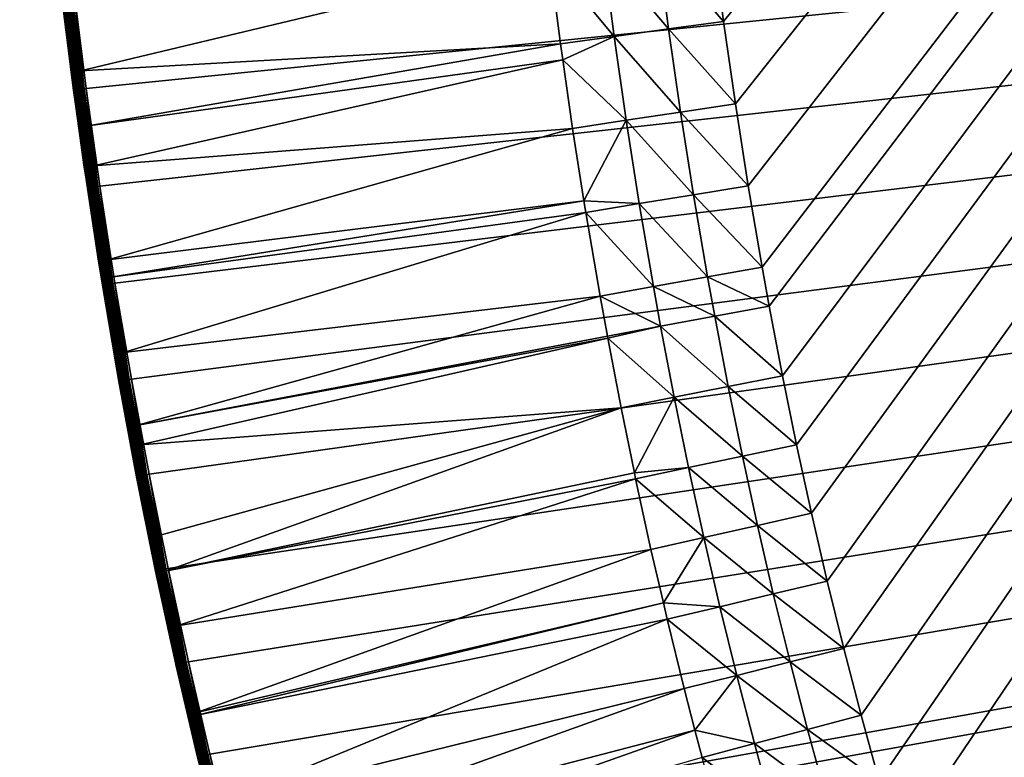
# Model space of a CAD drawing. Header units: inches. Extents: x 79 to 1679, y -392 to 1269.
# Tile 19 of 256: x 81 to 236, y 171 to 287. Entities that reach past the tile are written whole.
import ezdxf

# ---------------------------------------------------------------- set-up
doc = ezdxf.new("R2010")
doc.units = ezdxf.units.IN
doc.header["$MEASUREMENT"] = 0
doc.layers.get('0').update_dxf_attribs({"true_color": 0x9a9ae5})

msp = doc.modelspace()

# ---------------------------------------------------------------- meshes
at = {"color": 146, "true_color": 0x086e86}
mesh = msp.add_polyface(dxfattribs=at)
corners = [(80.75, 435.53, 1216.77), (1199.8, 1214.37, 1216.77), (80.8, 448.28, 1216.77), (900.55, 1166.02, 1186.77), (198.6, 242.11, 1186.77), (197.49, 248.24, 1186.77), (181.91, 407.54, 1186.77), (181.62, 421.38, 1186.77), (205.26, 209.53, 1186.77), (202.92, 220.3, 1186.77), (200.7, 231.16, 1186.77), (183.69, 366.55, 1186.77), (182.94, 380.13, 1186.77), (182.35, 393.8, 1186.77), (213.05, 177.79, 1186.77), (210.33, 188.28, 1186.77), (207.73, 198.86, 1186.77), (181.48, 435.69, 1186.77), (181.58, 451.99, 1186.77), (181.87, 467.43, 1186.77), (186.85, 326.33, 1186.77), (185.64, 339.65, 1186.77), (184.58, 353.06, 1186.77), (221.96, 146.9, 1186.77), (218.86, 157.1, 1186.77), (215.89, 167.39, 1186.77), (182.34, 482.69, 1186.77), (182.99, 497.78, 1186.77), (183.83, 512.69, 1186.77), (191.43, 286.9, 1186.77), (189.74, 299.95, 1186.77), (188.21, 313.1, 1186.77), (232.02, 116.86, 1186.77), (228.54, 126.78, 1186.77), (225.19, 136.79, 1186.77), (184.84, 527.42, 1186.77), (186.04, 541.98, 1186.77), (187.41, 556.37, 1186.77), (195.3, 261.04, 1186.77), (193.28, 273.93, 1186.77), (243.25, 87.69, 1186.77), (239.38, 97.32, 1186.77), (235.64, 107.04, 1186.77), (251.4, 68.73, 1186.77), (247.26, 78.17, 1186.77)]
mesh.append_faces([[corners[k] for k in face] for face in [(0, 1, 2), (3, 4, 5), (6, 7, 3), (8, 9, 3), (3, 9, 10), (3, 10, 4), (11, 12, 3), (3, 12, 13), (3, 13, 6), (14, 15, 3), (3, 15, 16), (3, 16, 8), (7, 17, 3), (3, 17, 18), (3, 18, 19), (20, 21, 3), (3, 21, 22), (3, 22, 11), (23, 24, 3), (3, 24, 25), (3, 25, 14), (19, 26, 3), (3, 26, 27), (3, 27, 28), (29, 30, 3), (3, 30, 31), (3, 31, 20), (32, 33, 3), (3, 33, 34), (3, 34, 23), (28, 35, 3), (3, 35, 36), (3, 36, 37), (5, 38, 3), (3, 38, 39), (3, 39, 29), (40, 41, 3), (3, 41, 42), (3, 42, 32), (3, 43, 44), (3, 44, 40)]], dxfattribs={"color": 146})
mesh = msp.add_polyface(dxfattribs=at)
corners = [(1288.68, 1176.08, 1216.77), (1278.26, 1181.29, 1216.77), (80.75, 435.53, 1216.77), (1267.72, 1186.35, 1216.77), (1257.08, 1191.25, 1216.77), (1319.29, 1159.53, 1216.77), (1309.2, 1165.2, 1216.77), (1299, 1170.72, 1216.77), (1348.89, 1141.58, 1216.77), (1339.14, 1147.72, 1216.77), (1329.27, 1153.7, 1216.77), (1489.24, 1020.86, 1216.77), (1481.63, 1029.43, 1216.77), (1473.87, 1037.85, 1216.77), (1424.1, 1085.56, 1216.77), (1415.26, 1093.05, 1216.77), (1406.26, 1100.39, 1216.77), (1404.98, 1101.42, 1216.77), (1377.46, 1122.22, 1216.77), (1368.05, 1128.83, 1216.77), (1358.53, 1135.28, 1216.77), (1395.92, 1108.51, 1216.77), (1386.75, 1115.45, 1216.77), (1465.96, 1046.14, 1216.77), (1457.89, 1054.3, 1216.77), (1449.68, 1062.31, 1216.77), (1441.31, 1070.2, 1216.77), (1432.78, 1077.95, 1216.77), (926.01, 1165.14, 1186.77), (847.99, -288.64, 1186.77), (913.26, 1165.66, 1186.77), (835.27, -288.17, 1186.77), (900.55, 1166.02, 1186.77), (938.8, 1164.44, 1186.77), (940.44, 1164.34, 1186.77), (953.53, 1163.43, 1186.77), (966.52, 1162.34, 1186.77), (979.4, 1161.07, 1186.77), (992.17, 1159.64, 1186.77), (1004.84, 1158.03, 1186.77), (1017.39, 1156.26, 1186.77), (1029.85, 1154.31, 1186.77), (1042.2, 1152.19, 1186.77), (1054.43, 1149.9, 1186.77), (1066.56, 1147.45, 1186.77), (1078.57, 1144.83, 1186.77)]
mesh.append_faces([[corners[k] for k in face] for face in [(0, 1, 2), (2, 1, 3), (2, 3, 4), (5, 6, 2), (2, 6, 7), (2, 7, 0), (8, 9, 2), (2, 9, 10), (2, 10, 5), (2, 11, 12), (2, 12, 13), (14, 15, 2), (2, 15, 16), (2, 16, 17), (18, 19, 2), (2, 19, 20), (2, 20, 8), (17, 21, 2), (2, 21, 22), (2, 22, 18), (13, 23, 2), (2, 23, 24), (2, 24, 25), (25, 26, 2), (2, 26, 27), (2, 27, 14), (28, 29, 30), (30, 31, 32), (28, 33, 29), (29, 33, 34), (29, 34, 35), (35, 36, 29), (29, 36, 37), (29, 37, 38), (38, 39, 29), (29, 39, 40), (29, 40, 41), (41, 42, 29), (29, 42, 43), (29, 43, 44), (44, 45, 29)]], dxfattribs={"color": 146})
mesh = msp.add_polyface(dxfattribs=at)
corners = [(80.85, 423.66, 1216.77), (1676.77, 436.63, 1216.77), (80.75, 435.53, 1216.77), (81.19, 405.93, 1216.77), (81.73, 388.88, 1216.77), (82.48, 372.19, 1216.77), (83.43, 355.76, 1216.77), (84.58, 339.54, 1216.77), (472.08, -185.35, 1186.77), (463.42, -179.91, 1186.77), (900.55, 1166.02, 1186.77), (454.88, -174.34, 1186.77), (446.47, -168.64, 1186.77), (255.67, 59.4, 1186.77), (251.4, 68.73, 1186.77), (438.18, -162.81, 1186.77), (430.02, -156.84, 1186.77), (421.97, -150.73, 1186.77), (414.04, -144.49, 1186.77), (406.24, -138.11, 1186.77), (402.93, -135.33, 1186.77), (269.31, 31.98, 1186.77), (264.62, 41.02, 1186.77), (260.08, 50.16, 1186.77), (289.8, -3.79, 1186.77), (284.67, 4.64, 1186.77), (305.92, -28.38, 1186.77), (300.43, -20.3, 1186.77), (295.05, -12.11, 1186.77), (279.08, 14.2, 1186.77), (274.13, 23.04, 1186.77), (323.13, -51.89, 1186.77), (317.27, -44.17, 1186.77), (311.54, -36.33, 1186.77), (341.43, -74.34, 1186.77), (335.21, -66.98, 1186.77), (329.11, -59.49, 1186.77), (360.81, -95.71, 1186.77), (354.23, -88.7, 1186.77), (347.77, -81.58, 1186.77), (395.6, -129.02, 1186.77), (388.39, -122.58, 1186.77), (381.3, -116.03, 1186.77), (374.35, -109.37, 1186.77), (367.52, -102.6, 1186.77)]
mesh.append_faces([[corners[k] for k in face] for face in [(0, 1, 2), (0, 3, 1), (1, 3, 4), (1, 4, 5), (5, 6, 1), (1, 6, 7), (8, 9, 10), (10, 9, 11), (10, 11, 12), (13, 14, 10), (12, 15, 10), (10, 15, 16), (10, 16, 17), (17, 18, 10), (10, 18, 19), (10, 19, 20), (21, 22, 10), (10, 22, 23), (10, 23, 13), (10, 24, 25), (26, 27, 10), (10, 27, 28), (10, 28, 24), (25, 29, 10), (10, 29, 30), (10, 30, 21), (31, 32, 10), (10, 32, 33), (10, 33, 26), (34, 35, 10), (10, 35, 36), (10, 36, 31), (37, 38, 10), (10, 38, 39), (10, 39, 34), (20, 40, 10), (10, 40, 41), (10, 41, 42), (42, 43, 10), (10, 43, 44), (10, 44, 37)]], dxfattribs={"color": 146})
mesh = msp.add_polyface(dxfattribs=at)
corners = [(1676.77, 436.63, 1216.77), (84.58, 339.54, 1216.77), (85.93, 323.5, 1216.77), (115.14, 153.99, 1216.77), (118.66, 141.05, 1216.77), (122.34, 128.27, 1216.77), (126.19, 115.64, 1216.77), (87.49, 307.63, 1216.77), (89.24, 291.92, 1216.77), (91.2, 276.38, 1216.77), (130.21, 103.15, 1216.77), (134.39, 90.81, 1216.77), (93.37, 260.98, 1216.77), (95.73, 245.73, 1216.77), (98.31, 230.63, 1216.77), (101.08, 215.67, 1216.77), (104.07, 200.85, 1216.77), (107.27, 186.17, 1216.77), (110.67, 171.63, 1216.77), (114.29, 157.23, 1216.77), (900.55, 1166.02, 1186.77), (565.87, -232.56, 1186.77), (555.89, -228.42, 1186.77), (546.04, -224.16, 1186.77), (536.33, -219.76, 1186.77), (526.76, -215.24, 1186.77), (718.37, -275.59, 1186.77), (706.09, -273.34, 1186.77), (693.93, -270.93, 1186.77), (517.32, -210.58, 1186.77), (508.01, -205.8, 1186.77), (498.83, -200.88, 1186.77), (681.88, -268.35, 1186.77), (669.94, -265.59, 1186.77), (658.11, -262.67, 1186.77), (489.79, -195.83, 1186.77), (480.87, -190.66, 1186.77), (472.08, -185.35, 1186.77), (646.4, -259.59, 1186.77), (634.8, -256.33, 1186.77), (623.31, -252.91, 1186.77), (611.94, -249.32, 1186.77), (600.68, -245.56, 1186.77), (589.54, -241.63, 1186.77), (578.52, -237.53, 1186.77), (567.6, -233.26, 1186.77)]
mesh.append_faces([[corners[k] for k in face] for face in [(0, 1, 2), (3, 4, 0), (0, 4, 5), (0, 5, 6), (2, 7, 0), (0, 7, 8), (0, 8, 9), (6, 10, 0), (0, 10, 11), (9, 12, 0), (0, 12, 13), (0, 13, 14), (14, 15, 0), (0, 15, 16), (0, 16, 17), (17, 18, 0), (0, 18, 19), (0, 19, 3), (20, 21, 22), (22, 23, 20), (20, 23, 24), (20, 24, 25), (20, 26, 27), (20, 27, 28), (25, 29, 20), (20, 29, 30), (20, 30, 31), (28, 32, 20), (20, 32, 33), (20, 33, 34), (31, 35, 20), (20, 35, 36), (20, 36, 37), (34, 38, 20), (20, 38, 39), (20, 39, 40), (40, 41, 20), (20, 41, 42), (20, 42, 43), (43, 44, 20), (20, 44, 45), (20, 45, 21)]], dxfattribs={"color": 146})
mesh = msp.add_polyface(dxfattribs=at)
corners = [(1642.35, 723.21, 1216.77), (1638.83, 736.14, 1216.77), (80.75, 435.53, 1216.77), (1635.15, 748.92, 1216.77), (1631.3, 761.55, 1216.77), (1675.03, 504.68, 1216.77), (1674.08, 521.12, 1216.77), (1672.94, 537.36, 1216.77), (1671.59, 553.42, 1216.77), (1627.28, 774.03, 1216.77), (1623.1, 786.37, 1216.77), (1670.03, 569.31, 1216.77), (1668.28, 585.03, 1216.77), (1666.32, 600.61, 1216.77), (1664.15, 616.03, 1216.77), (1661.78, 631.3, 1216.77), (1659.21, 646.43, 1216.77), (1656.43, 661.41, 1216.77), (1653.44, 676.26, 1216.77), (1650.23, 690.96, 1216.77), (1646.82, 705.53, 1216.77), (1643.19, 719.96, 1216.77), (847.99, -288.64, 1186.77), (1194.62, 1108.48, 1186.77), (1204.56, 1104.31, 1186.77), (1214.36, 1100.01, 1186.77), (1224.03, 1095.58, 1186.77), (1233.56, 1091.01, 1186.77), (1242.95, 1086.32, 1186.77), (1252.22, 1081.5, 1186.77), (1261.35, 1076.55, 1186.77), (1270.35, 1071.47, 1186.77), (1279.22, 1066.26, 1186.77), (1287.97, 1060.92, 1186.77), (1078.57, 1144.83, 1186.77), (1090.47, 1142.04, 1186.77), (1102.26, 1139.08, 1186.77), (1113.93, 1135.95, 1186.77), (1125.49, 1132.66, 1186.77), (1136.94, 1129.2, 1186.77), (1148.27, 1125.57, 1186.77), (1159.48, 1121.78, 1186.77), (1170.58, 1117.81, 1186.77), (1181.56, 1113.68, 1186.77), (1192.43, 1109.38, 1186.77)]
mesh.append_faces([[corners[k] for k in face] for face in [(0, 1, 2), (2, 1, 3), (2, 3, 4), (5, 6, 2), (2, 6, 7), (2, 7, 8), (4, 9, 2), (2, 9, 10), (8, 11, 2), (2, 11, 12), (2, 12, 13), (13, 14, 2), (2, 14, 15), (2, 15, 16), (16, 17, 2), (2, 17, 18), (2, 18, 19), (19, 20, 2), (2, 20, 21), (2, 21, 0), (22, 23, 24), (24, 25, 22), (22, 25, 26), (22, 26, 27), (27, 28, 22), (22, 28, 29), (22, 29, 30), (30, 31, 22), (22, 31, 32), (22, 32, 33), (22, 34, 35), (22, 35, 36), (36, 37, 22), (22, 37, 38), (22, 38, 39), (39, 40, 22), (22, 40, 41), (22, 41, 42), (42, 43, 22), (22, 43, 44), (22, 44, 23)]], dxfattribs={"color": 146})
mesh = msp.add_polyface(dxfattribs=at)
corners = [(80.75, 435.53, 1216.77), (1676.77, 436.63, 1216.77), (1676.65, 453.49, 1216.77), (1676.32, 471.01, 1216.77), (1675.78, 488, 1216.77), (1675.03, 504.68, 1216.77), (1469.26, 878.41, 1186.77), (1474.35, 869.94, 1186.77), (847.99, -288.64, 1186.77), (1475.79, 867.49, 1186.77), (1453.26, 903.08, 1186.77), (1458.71, 894.98, 1186.77), (1464.05, 886.75, 1186.77), (1436.17, 926.69, 1186.77), (1441.99, 918.94, 1186.77), (1447.68, 911.07, 1186.77), (1417.99, 949.24, 1186.77), (1424.17, 941.84, 1186.77), (1430.23, 934.32, 1186.77), (1398.72, 970.72, 1186.77), (1405.26, 963.68, 1186.77), (1411.68, 956.52, 1186.77), (1287.97, 1060.92, 1186.77), (1296.59, 1055.45, 1186.77), (1305.08, 1049.84, 1186.77), (1313.45, 1044.11, 1186.77), (1321.69, 1038.24, 1186.77), (1329.81, 1032.24, 1186.77), (1337.82, 1026.1, 1186.77), (1345.7, 1019.82, 1186.77), (1353.46, 1013.41, 1186.77), (1356.84, 1010.55, 1186.77), (1364.13, 1004.19, 1186.77), (1371.31, 997.72, 1186.77), (1378.35, 991.14, 1186.77), (1503.93, 813.2, 1186.77), (1508.14, 803.81, 1186.77), (1512.22, 794.32, 1186.77), (1385.27, 984.45, 1186.77), (1392.05, 977.64, 1186.77), (1490.48, 840.79, 1186.77), (1495.1, 831.7, 1186.77), (1499.58, 822.5, 1186.77), (1480.82, 858.69, 1186.77), (1485.72, 849.79, 1186.77)]
mesh.append_faces([[corners[k] for k in face] for face in [(0, 1, 2), (2, 3, 0), (0, 3, 4), (0, 4, 5), (6, 7, 8), (8, 7, 9), (10, 11, 8), (8, 11, 12), (8, 12, 6), (13, 14, 8), (8, 14, 15), (8, 15, 10), (16, 17, 8), (8, 17, 18), (8, 18, 13), (19, 20, 8), (8, 20, 21), (8, 21, 16), (22, 23, 8), (8, 23, 24), (8, 24, 25), (25, 26, 8), (8, 26, 27), (8, 27, 28), (28, 29, 8), (8, 29, 30), (8, 30, 31), (31, 32, 8), (8, 32, 33), (8, 33, 34), (35, 36, 8), (8, 36, 37), (34, 38, 8), (8, 38, 39), (8, 39, 19), (40, 41, 8), (8, 41, 42), (8, 42, 35), (9, 43, 8), (8, 43, 44), (8, 44, 40)]], dxfattribs={"color": 146})
mesh = msp.add_polyface(dxfattribs=at)
corners = [(200.16, -50.3, 1216.77), (206.32, -60.29, 1216.77), (1676.77, 436.63, 1216.77), (212.62, -70.13, 1216.77), (219.06, -79.83, 1216.77), (225.65, -89.38, 1216.77), (232.38, -98.78, 1216.77), (239.26, -108.04, 1216.77), (134.39, 90.81, 1216.77), (138.74, 78.62, 1216.77), (143.26, 66.56, 1216.77), (147.94, 54.65, 1216.77), (152.8, 42.88, 1216.77), (157.82, 31.25, 1216.77), (163.01, 19.76, 1216.77), (168.38, 8.4, 1216.77), (173.91, -2.82, 1216.77), (179.62, -13.9, 1216.77), (185.5, -24.85, 1216.77), (191.56, -35.67, 1216.77), (197.79, -46.36, 1216.77), (403.17, -158.03, 1188.29), (395.75, -162.96, 1190.18), (395.13, -151.45, 1188.29), (389.68, -158, 1190.18), (386.21, -155.09, 1190.18), (391.72, -148.59, 1188.29), (416.64, -157.63, 1187.15), (411.35, -164.47, 1188.29), (408.59, -151.28, 1187.15), (400.66, -144.81, 1187.15), (397.3, -141.99, 1187.15), (384.15, -142.08, 1188.29), (389.86, -135.57, 1187.15), (430.02, -156.84, 1186.77), (424.81, -163.83, 1187.15), (421.97, -150.73, 1186.77), (414.04, -144.49, 1186.77), (406.24, -138.11, 1186.77), (402.93, -135.33, 1186.77), (395.6, -129.02, 1186.77)]
mesh.append_faces([[corners[k] for k in face] for face in [(0, 1, 2), (2, 1, 3), (2, 3, 4), (4, 5, 2), (2, 5, 6), (2, 6, 7), (2, 8, 9), (9, 10, 2), (2, 10, 11), (2, 11, 12), (12, 13, 2), (2, 13, 14), (2, 14, 15), (15, 16, 2), (2, 16, 17), (2, 17, 18), (18, 19, 2), (2, 19, 20), (2, 20, 0), (21, 22, 23), (22, 24, 23), (23, 24, 25), (23, 25, 26), (27, 28, 21), (27, 21, 29), (29, 21, 23), (29, 23, 30), (30, 23, 26), (30, 26, 31), (31, 26, 32), (31, 32, 33), (34, 35, 27), (34, 27, 36), (36, 27, 29), (36, 29, 37), (37, 29, 30), (37, 30, 38), (38, 30, 31), (38, 31, 39), (39, 31, 33), (39, 33, 40)]], dxfattribs={"color": 146})
mesh = msp.add_polyface(dxfattribs=at)
corners = [(89.22, 276.11, 1214.77), (88.85, 278.93, 1212.31), (91.09, 262.79, 1214.77), (159.85, 337.47, 1190.18), (160.81, 326.9, 1190.18), (85.78, 319.83, 1210.37), (161.09, 323.83, 1190.18), (86.78, 309.45, 1210.37), (162.49, 310.27, 1190.18), (88.38, 294.91, 1210.37), (163.26, 303.6, 1190.18), (88.45, 294.21, 1210.37), (164.05, 296.8, 1190.18), (90.32, 279.13, 1210.37), (165.79, 283.41, 1190.18), (91.5, 270.51, 1210.37), (166.15, 280.86, 1190.18), (92.37, 264.2, 1210.37), (167.69, 270.09, 1190.18), (85.29, 324.85, 1210.37), (170.95, 311.2, 1188.29), (169.56, 324.65, 1188.29), (90.01, 279.09, 1210.48), (92.07, 264.15, 1210.48), (89.73, 279.05, 1210.64), (91.79, 264.11, 1210.64), (89.48, 279.02, 1210.85), (91.53, 264.08, 1210.85), (89.26, 278.99, 1211.09), (91.31, 264.04, 1211.09), (89.08, 278.96, 1211.36), (88.95, 278.95, 1211.66), (91.14, 264.02, 1211.36), (89.25, 276.12, 1215.12), (89.34, 276.13, 1215.46), (91.42, 260.69, 1215.12), (89.49, 276.15, 1215.77), (91.51, 260.7, 1215.46), (89.68, 276.17, 1216.06), (91.65, 260.73, 1215.77), (89.93, 276.21, 1216.3), (91.85, 260.76, 1216.06), (90.21, 276.24, 1216.5), (92.09, 260.79, 1216.3), (88.57, 291.84, 1216.65), (90.53, 276.29, 1216.65), (92.38, 260.83, 1216.5), (88.9, 291.88, 1216.74), (90.86, 276.33, 1216.74), (92.69, 260.88, 1216.65), (89.24, 291.92, 1216.77), (91.2, 276.38, 1216.77), (93.02, 260.93, 1216.74)]
mesh.append_faces([[corners[k] for k in face] for face in [(0, 1, 2), (3, 4, 5), (5, 4, 6), (5, 6, 7), (7, 6, 8), (7, 8, 9), (9, 8, 10), (9, 10, 11), (11, 10, 12), (11, 12, 13), (13, 12, 14), (13, 14, 15), (15, 14, 16), (15, 16, 17), (17, 16, 18), (5, 19, 3), (10, 8, 20), (20, 8, 6), (21, 6, 4), (22, 13, 15), (22, 15, 23), (24, 22, 23), (24, 23, 25), (26, 24, 25), (26, 25, 27), (28, 26, 27), (28, 27, 29), (30, 28, 29), (31, 30, 32), (33, 0, 2), (34, 33, 35), (36, 34, 37), (38, 36, 39), (40, 38, 41), (42, 40, 43), (44, 42, 45), (45, 42, 46), (47, 45, 48), (48, 45, 49), (50, 47, 48), (50, 48, 51), (51, 48, 52)]], dxfattribs={"color": 146})
mesh = msp.add_polyface(dxfattribs=at)
corners = [(183.66, 227.79, 1188.29), (175.31, 226.13, 1190.18), (173.21, 237.07, 1190.18), (181.53, 238.95, 1188.29), (173.15, 237.4, 1190.18), (172.01, 243.71, 1190.18), (180.39, 245.2, 1188.29), (169.76, 256.86, 1190.18), (178.17, 258.24, 1188.29), (169.47, 258.7, 1190.18), (176.11, 271.35, 1188.29), (167.69, 270.09, 1190.18), (166.15, 280.86, 1190.18), (174.22, 284.55, 1188.29), (165.79, 283.41, 1190.18), (164.05, 296.8, 1190.18), (170.95, 311.2, 1188.29), (172.51, 297.84, 1188.29), (192.15, 229.46, 1187.15), (190.03, 240.53, 1187.15), (188.91, 246.72, 1187.15), (186.7, 259.63, 1187.15), (184.66, 272.64, 1187.15), (182.79, 285.72, 1187.15), (181.09, 298.89, 1187.15), (200.7, 231.16, 1186.77), (198.6, 242.11, 1186.77), (197.49, 248.24, 1186.77), (195.3, 261.04, 1186.77), (193.28, 273.93, 1186.77), (191.43, 286.9, 1186.77), (189.74, 299.95, 1186.77)]
mesh.append_faces([[corners[k] for k in face] for face in [(0, 1, 2), (0, 2, 3), (2, 4, 3), (3, 4, 5), (3, 5, 6), (6, 5, 7), (6, 7, 8), (8, 7, 9), (8, 9, 10), (9, 11, 10), (10, 11, 12), (10, 12, 13), (13, 12, 14), (13, 14, 15), (15, 16, 17), (15, 17, 13), (18, 0, 3), (18, 3, 19), (19, 3, 6), (19, 6, 20), (20, 6, 8), (20, 8, 21), (21, 8, 10), (21, 10, 22), (22, 10, 13), (22, 13, 23), (23, 13, 17), (23, 17, 24), (24, 17, 16), (25, 18, 19), (25, 19, 26), (26, 19, 20), (26, 20, 27), (27, 20, 21), (27, 21, 28), (28, 21, 22), (28, 22, 29), (29, 22, 23), (29, 23, 30), (30, 23, 24), (30, 24, 31)]], dxfattribs={"color": 146})
mesh = msp.add_polyface(dxfattribs=at)
corners = [(87.5, 289.79, 1214.77), (87.51, 289.79, 1212.31), (89.22, 276.11, 1214.77), (88.85, 278.93, 1212.31), (88.15, 294.17, 1210.48), (86.78, 309.45, 1210.37), (88.38, 294.91, 1210.37), (88.45, 294.21, 1210.37), (90.32, 279.13, 1210.37), (90.01, 279.09, 1210.48), (90.93, 263.99, 1211.98), (88.88, 278.94, 1211.98), (87.01, 294.04, 1211.98), (87.86, 294.14, 1210.64), (89.73, 279.05, 1210.64), (87.61, 294.11, 1210.85), (89.48, 279.02, 1210.85), (87.39, 294.09, 1211.09), (89.26, 278.99, 1211.09), (87.22, 294.07, 1211.36), (89.08, 278.96, 1211.36), (87.09, 294.05, 1211.66), (88.95, 278.95, 1211.66), (91.01, 264, 1211.66), (87.29, 291.69, 1215.12), (89.25, 276.12, 1215.12), (87.38, 291.7, 1215.46), (89.34, 276.13, 1215.46), (87.52, 291.72, 1215.77), (89.49, 276.15, 1215.77), (87.72, 291.74, 1216.06), (89.68, 276.17, 1216.06), (87.97, 291.77, 1216.3), (89.93, 276.21, 1216.3), (86.49, 307.53, 1216.5), (88.25, 291.81, 1216.5), (90.21, 276.24, 1216.5), (86.81, 307.56, 1216.65), (88.57, 291.84, 1216.65), (87.14, 307.59, 1216.74), (88.9, 291.88, 1216.74), (90.53, 276.29, 1216.65), (87.49, 307.63, 1216.77), (89.24, 291.92, 1216.77)]
mesh.append_faces([[corners[k] for k in face] for face in [(0, 1, 2), (2, 1, 3), (4, 5, 6), (6, 7, 4), (4, 7, 8), (4, 8, 9), (10, 3, 11), (11, 3, 1), (11, 1, 12), (13, 4, 9), (13, 9, 14), (15, 13, 14), (15, 14, 16), (17, 15, 16), (17, 16, 18), (19, 17, 18), (19, 18, 20), (21, 19, 20), (21, 20, 22), (12, 21, 22), (12, 22, 11), (11, 22, 23), (24, 0, 25), (25, 0, 2), (26, 24, 25), (26, 25, 27), (28, 26, 27), (28, 27, 29), (30, 28, 29), (30, 29, 31), (32, 30, 31), (32, 31, 33), (34, 32, 35), (35, 32, 33), (35, 33, 36), (37, 35, 38), (38, 35, 36), (39, 38, 40), (40, 38, 41), (42, 39, 40), (42, 40, 43)]], dxfattribs={"color": 146})
mesh = msp.add_polyface(dxfattribs=at)
corners = [(91.09, 262.79, 1212.31), (93.76, 245.41, 1214.77), (91.39, 260.69, 1214.77), (91.09, 262.79, 1214.77), (88.85, 278.93, 1212.31), (90.91, 263.99, 1212.31), (93.18, 249.19, 1211.98), (90.93, 263.99, 1211.98), (91.5, 270.51, 1210.37), (92.37, 264.2, 1210.37), (92.07, 264.15, 1210.48), (94.62, 249.42, 1210.37), (94.31, 249.37, 1210.48), (91.79, 264.11, 1210.64), (94.03, 249.33, 1210.64), (91.53, 264.08, 1210.85), (93.78, 249.29, 1210.85), (91.31, 264.04, 1211.09), (93.56, 249.25, 1211.09), (89.08, 278.96, 1211.36), (91.14, 264.02, 1211.36), (88.95, 278.95, 1211.66), (91.01, 264, 1211.66), (93.38, 249.23, 1211.36), (88.88, 278.94, 1211.98), (93.26, 249.21, 1211.66), (91.42, 260.69, 1215.12), (89.25, 276.12, 1215.12), (89.34, 276.13, 1215.46), (91.51, 260.7, 1215.46), (93.79, 245.42, 1215.12), (89.49, 276.15, 1215.77), (91.65, 260.73, 1215.77), (93.88, 245.43, 1215.46), (89.68, 276.17, 1216.06), (91.85, 260.76, 1216.06), (94.02, 245.45, 1215.77), (89.93, 276.21, 1216.3), (92.09, 260.79, 1216.3), (94.22, 245.49, 1216.06), (90.21, 276.24, 1216.5), (92.38, 260.83, 1216.5), (94.46, 245.53, 1216.3), (90.53, 276.29, 1216.65), (92.69, 260.88, 1216.65), (94.75, 245.57, 1216.5), (90.86, 276.33, 1216.74), (93.02, 260.93, 1216.74), (95.06, 245.62, 1216.65), (91.2, 276.38, 1216.77), (93.37, 260.98, 1216.77), (95.39, 245.68, 1216.74)]
mesh.append_faces([[corners[k] for k in face] for face in [(0, 1, 2), (0, 2, 3), (3, 4, 5), (3, 5, 0), (6, 0, 7), (7, 0, 5), (7, 5, 4), (8, 9, 10), (10, 9, 11), (10, 11, 12), (13, 10, 12), (13, 12, 14), (15, 13, 14), (15, 14, 16), (17, 15, 16), (17, 16, 18), (19, 17, 20), (20, 17, 18), (21, 20, 22), (22, 20, 23), (24, 22, 7), (7, 22, 25), (3, 26, 27), (3, 2, 26), (26, 2, 1), (28, 26, 29), (29, 26, 30), (31, 29, 32), (32, 29, 33), (34, 32, 35), (35, 32, 36), (37, 35, 38), (38, 35, 39), (40, 38, 41), (41, 38, 42), (43, 41, 44), (44, 41, 45), (46, 44, 47), (47, 44, 48), (49, 47, 50), (50, 47, 51)]], dxfattribs={"color": 146})
mesh = msp.add_polyface(dxfattribs=at)
corners = [(100.03, 210.8, 1212.31), (100.03, 210.8, 1214.77), (98.21, 220.05, 1212.31), (99.12, 215.29, 1214.77), (99.12, 223.33, 1210.37), (173.21, 237.07, 1190.18), (99.67, 220.32, 1210.37), (175.31, 226.13, 1190.18), (177.4, 215.92, 1190.18), (103.65, 200.44, 1210.37), (102.48, 206, 1210.37), (92.37, 264.2, 1210.37), (167.69, 270.09, 1190.18), (94.62, 249.42, 1210.37), (169.47, 258.7, 1190.18), (95.07, 246.67, 1210.37), (169.76, 256.86, 1190.18), (97.05, 234.8, 1210.37), (172.01, 243.71, 1190.18), (173.15, 237.4, 1190.18), (99.37, 220.27, 1210.48), (96.74, 234.74, 1210.48), (101.05, 205.71, 1211.98), (98.24, 220.05, 1211.98), (102.18, 205.94, 1210.48), (99.08, 220.21, 1210.64), (101.9, 205.88, 1210.64), (98.83, 220.17, 1210.85), (101.65, 205.83, 1210.85), (98.62, 220.13, 1211.09), (98.44, 220.09, 1211.36), (101.43, 205.79, 1211.09), (98.32, 220.07, 1211.66), (101.26, 205.75, 1211.36), (101.13, 205.72, 1211.66), (99.15, 215.3, 1215.12), (96.8, 230.36, 1216.06), (99.38, 215.34, 1215.77), (99.58, 215.38, 1216.06), (97.04, 230.4, 1216.3), (99.82, 215.43, 1216.3), (97.32, 230.45, 1216.5), (100.1, 215.48, 1216.5), (97.63, 230.51, 1216.65), (100.41, 215.54, 1216.65), (97.96, 230.57, 1216.74), (100.74, 215.6, 1216.74), (103.4, 200.71, 1216.65), (98.31, 230.63, 1216.77), (101.08, 215.67, 1216.77), (103.73, 200.78, 1216.74)]
mesh.append_faces([[corners[k] for k in face] for face in [(0, 1, 2), (2, 1, 3), (4, 5, 6), (6, 5, 7), (8, 9, 7), (7, 9, 10), (7, 10, 6), (11, 12, 13), (13, 12, 14), (13, 14, 15), (15, 14, 16), (15, 16, 17), (17, 16, 18), (17, 18, 4), (4, 18, 19), (4, 19, 5), (4, 20, 21), (22, 0, 23), (23, 0, 2), (4, 6, 20), (20, 6, 10), (20, 10, 24), (25, 20, 24), (25, 24, 26), (27, 25, 26), (27, 26, 28), (29, 27, 28), (30, 29, 31), (32, 30, 33), (23, 32, 34), (35, 3, 1), (36, 37, 38), (39, 38, 40), (41, 40, 42), (43, 42, 44), (45, 43, 44), (45, 44, 46), (46, 44, 47), (48, 45, 46), (48, 46, 49), (49, 46, 50)]], dxfattribs={"color": 146})
mesh = msp.add_polyface(dxfattribs=at)
corners = [(95.28, 236.46, 1214.77), (95.27, 236.46, 1212.31), (95.59, 234.54, 1212.31), (93.15, 249.19, 1212.31), (93.76, 245.41, 1214.77), (91.09, 262.79, 1212.31), (94.31, 249.37, 1210.48), (94.62, 249.42, 1210.37), (95.07, 246.67, 1210.37), (96.74, 234.74, 1210.48), (95.61, 234.55, 1211.98), (93.18, 249.19, 1211.98), (94.03, 249.33, 1210.64), (93.78, 249.29, 1210.85), (96.46, 234.7, 1210.64), (96.21, 234.65, 1210.85), (93.56, 249.25, 1211.09), (95.99, 234.61, 1211.09), (91.14, 264.02, 1211.36), (93.38, 249.23, 1211.36), (95.82, 234.58, 1211.36), (91.01, 264, 1211.66), (93.26, 249.21, 1211.66), (95.69, 234.56, 1211.66), (90.93, 263.99, 1211.98), (91.42, 260.69, 1215.12), (93.79, 245.42, 1215.12), (96.37, 230.28, 1215.12), (91.51, 260.7, 1215.46), (93.88, 245.43, 1215.46), (96.45, 230.3, 1215.46), (91.65, 260.73, 1215.77), (94.02, 245.45, 1215.77), (91.85, 260.76, 1216.06), (94.22, 245.49, 1216.06), (96.6, 230.33, 1215.77), (92.09, 260.79, 1216.3), (94.46, 245.53, 1216.3), (96.8, 230.36, 1216.06), (92.38, 260.83, 1216.5), (94.75, 245.57, 1216.5), (97.04, 230.4, 1216.3), (92.69, 260.88, 1216.65), (95.06, 245.62, 1216.65), (93.02, 260.93, 1216.74), (95.39, 245.68, 1216.74), (93.37, 260.98, 1216.77), (95.73, 245.73, 1216.77)]
mesh.append_faces([[corners[k] for k in face] for face in [(0, 1, 2), (1, 0, 3), (3, 0, 4), (3, 4, 5), (6, 7, 8), (6, 8, 9), (10, 2, 1), (10, 1, 11), (11, 1, 3), (11, 3, 5), (12, 6, 9), (13, 12, 14), (13, 14, 15), (16, 13, 15), (16, 15, 17), (18, 16, 19), (19, 16, 17), (19, 17, 20), (21, 19, 22), (22, 19, 20), (22, 20, 23), (24, 22, 11), (11, 22, 23), (11, 23, 10), (25, 4, 26), (26, 4, 0), (26, 0, 27), (28, 26, 29), (29, 26, 27), (29, 27, 30), (31, 29, 32), (32, 29, 30), (33, 32, 34), (34, 32, 35), (36, 34, 37), (37, 34, 38), (39, 37, 40), (40, 37, 41), (42, 40, 43), (44, 43, 45), (46, 45, 47)]], dxfattribs={"color": 146})
mesh = msp.add_polyface(dxfattribs=at)
corners = [(98.21, 220.05, 1212.31), (99.12, 215.29, 1214.77), (95.59, 234.54, 1212.31), (96.34, 230.28, 1214.77), (95.28, 236.46, 1214.77), (96.74, 234.74, 1210.48), (95.07, 246.67, 1210.37), (97.05, 234.8, 1210.37), (99.12, 223.33, 1210.37), (98.24, 220.05, 1211.98), (95.61, 234.55, 1211.98), (94.03, 249.33, 1210.64), (96.46, 234.7, 1210.64), (99.37, 220.27, 1210.48), (99.08, 220.21, 1210.64), (96.21, 234.65, 1210.85), (98.83, 220.17, 1210.85), (95.99, 234.61, 1211.09), (98.62, 220.13, 1211.09), (95.82, 234.58, 1211.36), (98.44, 220.09, 1211.36), (95.69, 234.56, 1211.66), (98.32, 220.07, 1211.66), (96.37, 230.28, 1215.12), (99.15, 215.3, 1215.12), (96.45, 230.3, 1215.46), (99.24, 215.31, 1215.46), (94.02, 245.45, 1215.77), (96.6, 230.33, 1215.77), (99.38, 215.34, 1215.77), (94.22, 245.49, 1216.06), (96.8, 230.36, 1216.06), (94.46, 245.53, 1216.3), (97.04, 230.4, 1216.3), (99.58, 215.38, 1216.06), (94.75, 245.57, 1216.5), (97.32, 230.45, 1216.5), (99.82, 215.43, 1216.3), (95.06, 245.62, 1216.65), (97.63, 230.51, 1216.65), (100.1, 215.48, 1216.5), (95.39, 245.68, 1216.74), (97.96, 230.57, 1216.74), (95.73, 245.73, 1216.77), (98.31, 230.63, 1216.77)]
mesh.append_faces([[corners[k] for k in face] for face in [(0, 1, 2), (2, 1, 3), (2, 3, 4), (5, 6, 7), (5, 7, 8), (9, 2, 10), (9, 0, 2), (11, 5, 12), (12, 5, 13), (12, 13, 14), (15, 12, 14), (15, 14, 16), (17, 15, 16), (17, 16, 18), (19, 17, 18), (19, 18, 20), (21, 19, 20), (21, 20, 22), (10, 21, 22), (10, 22, 9), (4, 3, 23), (23, 3, 1), (23, 1, 24), (25, 23, 24), (25, 24, 26), (27, 25, 28), (28, 25, 26), (28, 26, 29), (30, 28, 31), (31, 28, 29), (32, 31, 33), (33, 31, 34), (35, 33, 36), (36, 33, 37), (38, 35, 36), (38, 36, 39), (39, 36, 40), (41, 38, 39), (41, 39, 42), (43, 41, 42), (43, 42, 44)]], dxfattribs={"color": 146})
mesh = msp.add_polyface(dxfattribs=at)
corners = [(199.17, 162.69, 1188.29), (190.97, 160.39, 1190.18), (188.04, 171.12, 1190.18), (196.27, 173.32, 1188.29), (186.93, 175.41, 1190.18), (193.49, 184.03, 1188.29), (185.23, 181.95, 1190.18), (182.56, 192.86, 1190.18), (190.84, 194.84, 1188.29), (181.96, 195.43, 1190.18), (188.32, 205.73, 1188.29), (180.01, 203.86, 1190.18), (177.6, 214.95, 1190.18), (185.93, 216.71, 1188.29), (177.4, 215.92, 1190.18), (183.66, 227.79, 1188.29), (175.31, 226.13, 1190.18), (210.51, 154.62, 1187.15), (207.5, 165.03, 1187.15), (204.62, 175.54, 1187.15), (201.88, 186.15, 1187.15), (199.25, 196.84, 1187.15), (196.76, 207.62, 1187.15), (194.39, 218.5, 1187.15), (192.15, 229.46, 1187.15), (218.86, 157.1, 1186.77), (215.89, 167.39, 1186.77), (213.05, 177.79, 1186.77), (210.33, 188.28, 1186.77), (207.73, 198.86, 1186.77), (205.26, 209.53, 1186.77), (202.92, 220.3, 1186.77), (200.7, 231.16, 1186.77)]
mesh.append_faces([[corners[k] for k in face] for face in [(0, 1, 2), (0, 2, 3), (3, 2, 4), (3, 4, 5), (4, 6, 5), (5, 6, 7), (5, 7, 8), (8, 7, 9), (8, 9, 10), (9, 11, 10), (10, 11, 12), (10, 12, 13), (13, 12, 14), (13, 14, 15), (14, 16, 15), (17, 0, 18), (18, 0, 3), (18, 3, 19), (19, 3, 5), (19, 5, 20), (20, 5, 8), (20, 8, 21), (21, 8, 10), (21, 10, 22), (22, 10, 13), (22, 13, 23), (23, 13, 15), (23, 15, 24), (25, 18, 26), (26, 18, 19), (26, 19, 27), (27, 19, 20), (27, 20, 28), (28, 20, 21), (28, 21, 29), (29, 21, 22), (29, 22, 30), (30, 22, 23), (30, 23, 31), (31, 23, 24), (31, 24, 32)]], dxfattribs={"color": 146})
mesh = msp.add_polyface(dxfattribs=at)
corners = [(101.03, 205.7, 1212.31), (105.31, 185.78, 1214.77), (102.11, 200.44, 1214.77), (100.03, 210.8, 1212.31), (100.03, 210.8, 1214.77), (104.06, 191.51, 1211.98), (101.05, 205.71, 1211.98), (102.18, 205.94, 1210.48), (102.48, 206, 1210.37), (103.65, 200.44, 1210.37), (105.18, 191.76, 1210.48), (104.03, 191.51, 1212.31), (101.9, 205.88, 1210.64), (104.9, 191.7, 1210.64), (101.65, 205.83, 1210.85), (104.65, 191.64, 1210.85), (98.62, 220.13, 1211.09), (101.43, 205.79, 1211.09), (104.43, 191.59, 1211.09), (98.44, 220.09, 1211.36), (101.26, 205.75, 1211.36), (104.26, 191.56, 1211.36), (98.32, 220.07, 1211.66), (101.13, 205.72, 1211.66), (104.13, 191.53, 1211.66), (98.24, 220.05, 1211.98), (99.15, 215.3, 1215.12), (102.14, 200.45, 1215.12), (99.24, 215.31, 1215.46), (102.23, 200.47, 1215.46), (99.38, 215.34, 1215.77), (102.38, 200.5, 1215.77), (99.58, 215.38, 1216.06), (102.57, 200.54, 1216.06), (99.82, 215.43, 1216.3), (102.81, 200.59, 1216.3), (100.1, 215.48, 1216.5), (103.09, 200.65, 1216.5), (100.41, 215.54, 1216.65), (103.4, 200.71, 1216.65), (100.74, 215.6, 1216.74), (103.73, 200.78, 1216.74), (101.08, 215.67, 1216.77), (104.07, 200.85, 1216.77), (106.93, 186.1, 1216.74)]
mesh.append_faces([[corners[k] for k in face] for face in [(0, 1, 2), (0, 2, 3), (3, 2, 4), (5, 0, 6), (6, 0, 3), (7, 8, 9), (7, 9, 10), (5, 11, 0), (12, 7, 10), (12, 10, 13), (14, 12, 13), (14, 13, 15), (16, 14, 17), (17, 14, 15), (17, 15, 18), (19, 17, 20), (20, 17, 18), (20, 18, 21), (22, 20, 23), (23, 20, 21), (23, 21, 24), (25, 23, 6), (6, 23, 24), (6, 24, 5), (26, 4, 27), (4, 2, 27), (28, 26, 27), (28, 27, 29), (30, 28, 29), (30, 29, 31), (32, 30, 31), (32, 31, 33), (34, 32, 33), (34, 33, 35), (36, 34, 35), (36, 35, 37), (38, 36, 37), (38, 37, 39), (40, 39, 41), (42, 41, 43), (43, 41, 44)]], dxfattribs={"color": 146})
mesh = msp.add_polyface(dxfattribs=at)
corners = [(111.17, 161.4, 1212.31), (113.21, 153.47, 1214.77), (112.36, 156.72, 1214.77), (111.18, 161.41, 1214.77), (110.61, 163.55, 1212.31), (188.04, 171.12, 1190.18), (115.62, 150.17, 1210.37), (186.93, 175.41, 1190.18), (114, 156.39, 1210.37), (185.23, 181.95, 1190.18), (112.05, 163.91, 1210.37), (182.56, 192.86, 1190.18), (108.67, 177.79, 1210.37), (181.96, 195.43, 1190.18), (108.58, 178.19, 1210.37), (180.01, 203.86, 1190.18), (105.48, 191.82, 1210.37), (177.6, 214.95, 1190.18), (103.65, 200.44, 1210.37), (177.4, 215.92, 1190.18), (108.37, 177.72, 1210.48), (111.75, 163.83, 1210.48), (115.32, 150.09, 1210.48), (114.22, 149.79, 1211.98), (110.64, 163.55, 1211.98), (111.47, 163.77, 1210.64), (111.22, 163.7, 1210.85), (115.05, 150.02, 1210.64), (111.01, 163.65, 1211.09), (114.8, 149.95, 1210.85), (110.84, 163.61, 1211.36), (114.59, 149.89, 1211.09), (110.71, 163.57, 1211.66), (114.42, 149.85, 1211.36), (114.29, 149.81, 1211.66), (108.76, 171.17, 1215.12), (112.39, 156.73, 1215.12), (108.85, 171.19, 1215.46), (112.47, 156.75, 1215.46), (108.99, 171.22, 1215.77), (112.62, 156.79, 1215.77), (109.18, 171.27, 1216.06), (112.81, 156.84, 1216.06), (109.42, 171.33, 1216.3), (113.05, 156.9, 1216.3), (109.7, 171.4, 1216.5), (113.32, 156.97, 1216.5), (110.01, 171.47, 1216.65), (113.63, 157.05, 1216.65), (110.34, 171.55, 1216.74), (113.96, 157.14, 1216.74), (110.67, 171.63, 1216.77), (114.29, 157.23, 1216.77), (114.81, 153.9, 1216.74)]
mesh.append_faces([[corners[k] for k in face] for face in [(0, 1, 2), (0, 2, 3), (3, 4, 0), (5, 6, 7), (7, 6, 8), (7, 8, 9), (9, 8, 10), (9, 10, 11), (11, 10, 12), (11, 12, 13), (13, 12, 14), (13, 14, 15), (15, 14, 16), (15, 16, 17), (17, 16, 18), (17, 18, 19), (20, 10, 21), (21, 10, 8), (21, 8, 22), (23, 0, 24), (24, 0, 4), (25, 21, 22), (26, 25, 27), (28, 26, 29), (30, 28, 31), (32, 30, 33), (24, 32, 34), (35, 3, 36), (3, 2, 36), (37, 36, 38), (39, 38, 40), (41, 40, 42), (43, 42, 44), (45, 43, 44), (45, 44, 46), (47, 45, 46), (47, 46, 48), (49, 47, 48), (49, 48, 50), (51, 49, 50), (51, 50, 52), (52, 50, 53)]], dxfattribs={"color": 146})
mesh = msp.add_polyface(dxfattribs=at)
corners = [(104.03, 191.51, 1212.31), (105.33, 185.79, 1212.31), (105.31, 185.78, 1214.77), (105.32, 185.73, 1214.77), (108.73, 171.16, 1214.77), (101.03, 205.7, 1212.31), (105.18, 191.76, 1210.48), (103.65, 200.44, 1210.37), (105.48, 191.82, 1210.37), (108.37, 177.72, 1210.48), (107.25, 177.46, 1211.98), (107.23, 177.45, 1212.31), (104.06, 191.51, 1211.98), (104.9, 191.7, 1210.64), (104.65, 191.64, 1210.85), (108.09, 177.66, 1210.64), (104.43, 191.59, 1211.09), (107.84, 177.6, 1210.85), (107.63, 177.55, 1211.09), (104.26, 191.56, 1211.36), (107.46, 177.51, 1211.36), (104.13, 191.53, 1211.66), (107.33, 177.48, 1211.66), (102.14, 200.45, 1215.12), (102.11, 200.44, 1214.77), (105.35, 185.74, 1215.12), (102.23, 200.47, 1215.46), (105.43, 185.76, 1215.46), (108.76, 171.17, 1215.12), (102.38, 200.5, 1215.77), (105.58, 185.79, 1215.77), (108.85, 171.19, 1215.46), (102.57, 200.54, 1216.06), (105.77, 185.84, 1216.06), (108.99, 171.22, 1215.77), (102.81, 200.59, 1216.3), (106.01, 185.89, 1216.3), (103.09, 200.65, 1216.5), (106.29, 185.95, 1216.5), (103.4, 200.71, 1216.65), (106.6, 186.02, 1216.65), (103.73, 200.78, 1216.74), (106.93, 186.1, 1216.74), (104.07, 200.85, 1216.77), (107.27, 186.17, 1216.77)]
mesh.append_faces([[corners[k] for k in face] for face in [(0, 1, 2), (2, 1, 3), (3, 1, 4), (0, 2, 5), (6, 7, 8), (6, 8, 9), (10, 11, 1), (10, 1, 12), (12, 1, 0), (13, 6, 9), (14, 13, 15), (16, 14, 17), (16, 17, 18), (19, 16, 18), (19, 18, 20), (21, 19, 20), (21, 20, 22), (12, 21, 22), (12, 22, 10), (23, 24, 2), (23, 2, 25), (2, 3, 25), (25, 3, 4), (26, 23, 25), (26, 25, 27), (27, 25, 28), (29, 26, 27), (29, 27, 30), (30, 27, 31), (32, 29, 30), (32, 30, 33), (33, 30, 34), (35, 32, 33), (35, 33, 36), (37, 35, 36), (37, 36, 38), (39, 37, 38), (39, 38, 40), (41, 39, 40), (41, 40, 42), (43, 42, 44)]], dxfattribs={"color": 146})
mesh = msp.add_polyface(dxfattribs=at)
corners = [(108.73, 171.16, 1214.77), (105.33, 185.79, 1212.31), (107.23, 177.45, 1212.31), (111.18, 161.41, 1214.77), (110.61, 163.55, 1212.31), (108.37, 177.72, 1210.48), (105.48, 191.82, 1210.37), (108.58, 178.19, 1210.37), (110.64, 163.55, 1211.98), (107.25, 177.46, 1211.98), (108.67, 177.79, 1210.37), (112.05, 163.91, 1210.37), (104.9, 191.7, 1210.64), (108.09, 177.66, 1210.64), (111.75, 163.83, 1210.48), (111.47, 163.77, 1210.64), (104.65, 191.64, 1210.85), (107.84, 177.6, 1210.85), (111.22, 163.7, 1210.85), (107.63, 177.55, 1211.09), (111.01, 163.65, 1211.09), (107.46, 177.51, 1211.36), (110.84, 163.61, 1211.36), (107.33, 177.48, 1211.66), (110.71, 163.57, 1211.66), (105.35, 185.74, 1215.12), (108.76, 171.17, 1215.12), (105.43, 185.76, 1215.46), (108.85, 171.19, 1215.46), (112.39, 156.73, 1215.12), (105.58, 185.79, 1215.77), (108.99, 171.22, 1215.77), (112.47, 156.75, 1215.46), (105.77, 185.84, 1216.06), (109.18, 171.27, 1216.06), (112.62, 156.79, 1215.77), (106.01, 185.89, 1216.3), (109.42, 171.33, 1216.3), (112.81, 156.84, 1216.06), (106.29, 185.95, 1216.5), (109.7, 171.4, 1216.5), (106.6, 186.02, 1216.65), (110.01, 171.47, 1216.65), (106.93, 186.1, 1216.74), (110.34, 171.55, 1216.74), (107.27, 186.17, 1216.77), (110.67, 171.63, 1216.77)]
mesh.append_faces([[corners[k] for k in face] for face in [(0, 1, 2), (0, 2, 3), (3, 2, 4), (5, 6, 7), (8, 2, 9), (7, 10, 5), (5, 10, 11), (8, 4, 2), (12, 5, 13), (13, 5, 14), (13, 14, 15), (16, 13, 17), (17, 13, 15), (17, 15, 18), (19, 17, 18), (19, 18, 20), (21, 19, 20), (21, 20, 22), (23, 21, 22), (23, 22, 24), (9, 23, 24), (9, 24, 8), (25, 0, 26), (26, 0, 3), (27, 26, 28), (28, 26, 29), (30, 28, 31), (31, 28, 32), (33, 31, 34), (34, 31, 35), (36, 33, 34), (36, 34, 37), (37, 34, 38), (39, 36, 37), (39, 37, 40), (41, 39, 40), (41, 40, 42), (43, 41, 42), (43, 42, 44), (45, 43, 44), (45, 44, 46)]], dxfattribs={"color": 146})

doc.saveas('drawing.dxf')
